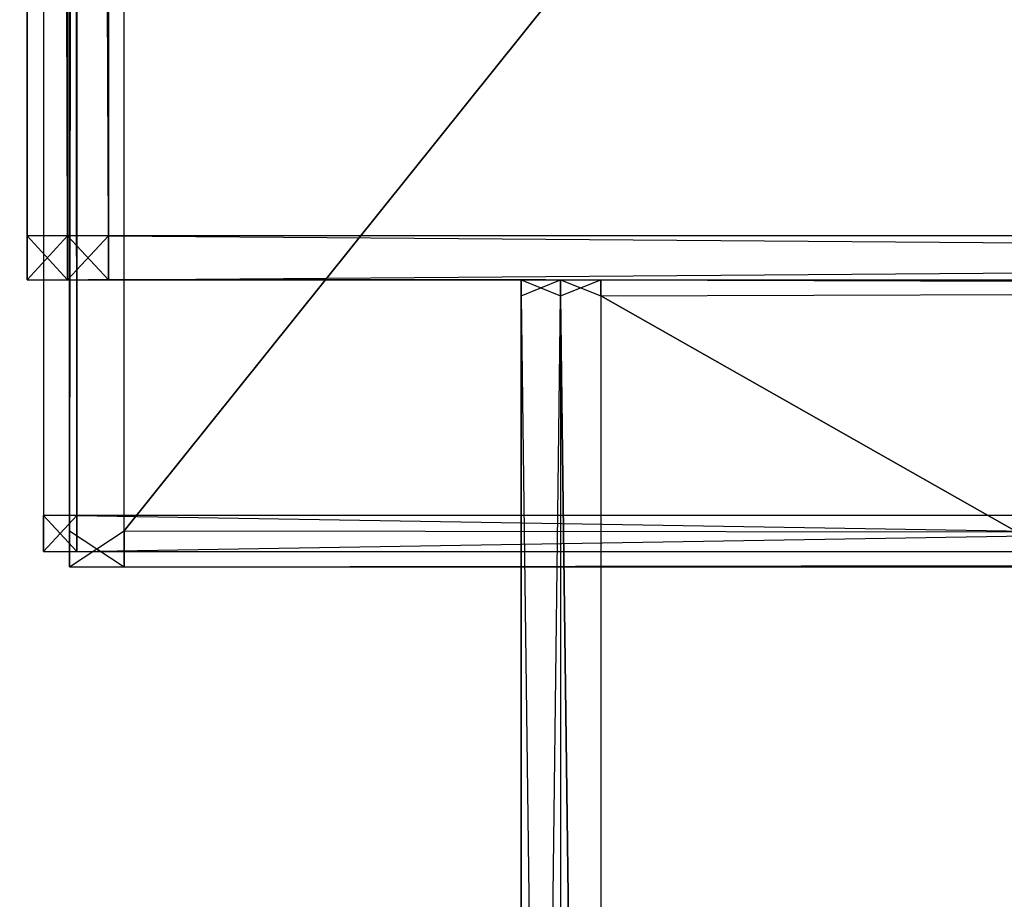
# Model space of a CAD drawing. Extents: x 0 to 0.418, y -0.27 to 0.
# Tile 21 of 129: x 0.00895 to 0.01566, y -0.25202 to -0.24602. Entities that reach past the tile are written whole.
import ezdxf

# ---------------------------------------------------------------- set-up
doc = ezdxf.new("R2010")
doc.units = 0
for name, color, linetype in [('L11_KORPUS2_0___REPLACEMTFOREMP', 7, 'CONTINUOUS'), ('L13_KORPUS2_2___REPLACEMTFOREMP', 7, 'CONTINUOUS'), ('L15_KORPUS2_0___REPLACEMTFOREMP', 7, 'CONTINUOUS'), ('L19_KORPUS1_2___REPLACEMTFOREMP', 7, 'CONTINUOUS'), ('L20_KORPUS1_1___REPLACEMTFOREMP', 7, 'CONTINUOUS'), ('L21_KORPUS1_0___REPLACEMTFOREMP', 7, 'CONTINUOUS'), ('L3_REGALELEMENT_0___REPLACEMTFO', 7, 'CONTINUOUS'), ('L9_KORPUS2_2___REPLACEMTFOREMPT', 7, 'CONTINUOUS')]:
    doc.layers.add(name, color=color, linetype=linetype)

msp = doc.modelspace()

# ---------------------------------------------------------------- linework, layer by layer
at = {"layer": 'L11_KORPUS2_0___REPLACEMTFOREMP', "color": 250}
for points, invisible_edges in [([(0.009662, -0.000848, 0.927761), (0.00929, -0.249508, 0.927761), (0.00929, -0.000848, 0.927761), (0.009662, -0.000848, 0.927761)], 13), ([(0.00929, -0.249508, 0.927761), (0.009662, -0.000848, 0.927761), (0.009662, -0.249508, 0.927761), (0.00929, -0.249508, 0.927761)], 14), ([(0.00929, -0.249508, 0.943137), (0.009662, -0.000848, 0.943137), (0.00929, -0.000848, 0.943137), (0.00929, -0.249508, 0.943137)], 13), ([(0.009662, -0.000848, 0.943137), (0.00929, -0.249508, 0.943137), (0.009662, -0.249508, 0.943137), (0.009662, -0.000848, 0.943137)], 14), ([(0.00929, -0.000848, 0.927907), (0.00929, -0.249508, 0.927761), (0.00929, -0.249508, 0.927907), (0.00929, -0.000848, 0.927907)], 13), ([(0.00929, -0.249508, 0.927761), (0.00929, -0.000848, 0.927907), (0.00929, -0.000848, 0.927761), (0.00929, -0.249508, 0.927761)], 14), ([(0.00929, -0.000848, 0.942908), (0.00929, -0.249508, 0.927907), (0.00929, -0.249508, 0.942908), (0.00929, -0.000848, 0.942908)], 13), ([(0.00929, -0.249508, 0.927907), (0.00929, -0.000848, 0.942908), (0.00929, -0.000848, 0.927907), (0.00929, -0.249508, 0.927907)], 14), ([(0.00929, -0.000848, 0.943137), (0.00929, -0.249508, 0.942908), (0.00929, -0.249508, 0.943137), (0.00929, -0.000848, 0.943137)], 13), ([(0.00929, -0.249508, 0.942908), (0.00929, -0.000848, 0.943137), (0.00929, -0.000848, 0.942908), (0.00929, -0.249508, 0.942908)], 14), ([(0.209002, -0.000848, 0.927761), (0.009662, -0.249508, 0.927761), (0.009662, -0.000848, 0.927761), (0.209002, -0.000848, 0.927761)], 13), ([(0.009662, -0.249508, 0.927761), (0.209002, -0.000848, 0.927761), (0.209002, -0.249508, 0.927761), (0.009662, -0.249508, 0.927761)], 14), ([(0.009662, -0.249508, 0.943137), (0.209002, -0.000848, 0.943137), (0.009662, -0.000848, 0.943137), (0.009662, -0.249508, 0.943137)], 13), ([(0.209002, -0.000848, 0.943137), (0.009662, -0.249508, 0.943137), (0.209002, -0.249508, 0.943137), (0.209002, -0.000848, 0.943137)], 14), ([(0.009662, -0.249752, 0.943137), (0.00929, -0.249508, 0.943137), (0.00929, -0.249752, 0.943137), (0.009662, -0.249752, 0.943137)], 13), ([(0.00929, -0.249508, 0.943137), (0.009662, -0.249752, 0.943137), (0.009662, -0.249508, 0.943137), (0.00929, -0.249508, 0.943137)], 14), ([(0.009662, -0.249508, 0.927761), (0.00929, -0.249752, 0.927761), (0.00929, -0.249508, 0.927761), (0.009662, -0.249508, 0.927761)], 13), ([(0.00929, -0.249752, 0.927761), (0.009662, -0.249508, 0.927761), (0.009662, -0.249752, 0.927761), (0.00929, -0.249752, 0.927761)], 14), ([(0.00929, -0.249508, 0.943137), (0.00929, -0.249752, 0.942908), (0.00929, -0.249752, 0.943137), (0.00929, -0.249508, 0.943137)], 13), ([(0.00929, -0.249752, 0.942908), (0.00929, -0.249508, 0.943137), (0.00929, -0.249508, 0.942908), (0.00929, -0.249752, 0.942908)], 14), ([(0.00929, -0.249508, 0.942908), (0.00929, -0.249752, 0.927907), (0.00929, -0.249752, 0.942908), (0.00929, -0.249508, 0.942908)], 13), ([(0.00929, -0.249752, 0.927907), (0.00929, -0.249508, 0.942908), (0.00929, -0.249508, 0.927907), (0.00929, -0.249752, 0.927907)], 14), ([(0.00929, -0.249508, 0.927907), (0.00929, -0.249752, 0.927761), (0.00929, -0.249752, 0.927907), (0.00929, -0.249508, 0.927907)], 13), ([(0.00929, -0.249752, 0.927761), (0.00929, -0.249508, 0.927907), (0.00929, -0.249508, 0.927761), (0.00929, -0.249752, 0.927761)], 14), ([(0.209002, -0.249752, 0.943137), (0.009662, -0.249508, 0.943137), (0.009662, -0.249752, 0.943137), (0.209002, -0.249752, 0.943137)], 13), ([(0.009662, -0.249508, 0.943137), (0.209002, -0.249752, 0.943137), (0.209002, -0.249508, 0.943137), (0.009662, -0.249508, 0.943137)], 14), ([(0.209002, -0.249508, 0.927761), (0.009662, -0.249752, 0.927761), (0.009662, -0.249508, 0.927761), (0.209002, -0.249508, 0.927761)], 13), ([(0.009662, -0.249752, 0.927761), (0.209002, -0.249508, 0.927761), (0.209002, -0.249752, 0.927761), (0.009662, -0.249752, 0.927761)], 14), ([(0.009662, -0.249752, 0.942908), (0.00929, -0.249752, 0.927907), (0.009662, -0.249752, 0.927907), (0.009662, -0.249752, 0.942908)], 13), ([(0.00929, -0.249752, 0.927907), (0.009662, -0.249752, 0.942908), (0.00929, -0.249752, 0.942908), (0.00929, -0.249752, 0.927907)], 14), ([(0.009662, -0.249752, 0.927907), (0.00929, -0.249752, 0.927761), (0.009662, -0.249752, 0.927761), (0.009662, -0.249752, 0.927907)], 13), ([(0.00929, -0.249752, 0.927761), (0.009662, -0.249752, 0.927907), (0.00929, -0.249752, 0.927907), (0.00929, -0.249752, 0.927761)], 14), ([(0.009662, -0.249752, 0.943137), (0.00929, -0.249752, 0.942908), (0.009662, -0.249752, 0.942908), (0.009662, -0.249752, 0.943137)], 13), ([(0.00929, -0.249752, 0.942908), (0.009662, -0.249752, 0.943137), (0.00929, -0.249752, 0.943137), (0.00929, -0.249752, 0.942908)], 14), ([(0.209002, -0.249752, 0.942908), (0.009662, -0.249752, 0.927907), (0.209002, -0.249752, 0.927907), (0.209002, -0.249752, 0.942908)], 13), ([(0.009662, -0.249752, 0.927907), (0.209002, -0.249752, 0.942908), (0.009662, -0.249752, 0.942908), (0.009662, -0.249752, 0.927907)], 14), ([(0.209002, -0.249752, 0.927907), (0.009662, -0.249752, 0.927761), (0.209002, -0.249752, 0.927761), (0.209002, -0.249752, 0.927907)], 13), ([(0.009662, -0.249752, 0.927761), (0.209002, -0.249752, 0.927907), (0.009662, -0.249752, 0.927907), (0.009662, -0.249752, 0.927761)], 14), ([(0.209002, -0.249752, 0.943137), (0.009662, -0.249752, 0.942908), (0.209002, -0.249752, 0.942908), (0.209002, -0.249752, 0.943137)], 13), ([(0.009662, -0.249752, 0.942908), (0.209002, -0.249752, 0.943137), (0.009662, -0.249752, 0.943137), (0.009662, -0.249752, 0.942908)], 14)]:
    msp.add_3dface(points, dxfattribs=dict(at, invisible_edges=invisible_edges))
at = {"layer": 'L13_KORPUS2_2___REPLACEMTFOREMP', "color": 250}
for points, invisible_edges in [([(0.009341, -0.249404, 0.587418), (0.009113, -0.013441, 0.587418), (0.009113, -0.249404, 0.587418), (0.009341, -0.249404, 0.587418)], 13), ([(0.009113, -0.013441, 0.587418), (0.009341, -0.249404, 0.587418), (0.009341, -0.013441, 0.587418), (0.009113, -0.013441, 0.587418)], 14), ([(0.009113, -0.013441, 0.005537), (0.009341, -0.249404, 0.005537), (0.009113, -0.249404, 0.005537), (0.009113, -0.013441, 0.005537)], 13), ([(0.009341, -0.249404, 0.005537), (0.009113, -0.013441, 0.005537), (0.009341, -0.013441, 0.005537), (0.009341, -0.249404, 0.005537)], 14), ([(0.024259, -0.249404, 0.587418), (0.009341, -0.013441, 0.587418), (0.009341, -0.249404, 0.587418), (0.024259, -0.249404, 0.587418)], 13), ([(0.009341, -0.013441, 0.587418), (0.024259, -0.249404, 0.587418), (0.024259, -0.013441, 0.587418), (0.009341, -0.013441, 0.587418)], 14), ([(0.009341, -0.013441, 0.005537), (0.024259, -0.249404, 0.005537), (0.009341, -0.249404, 0.005537), (0.009341, -0.013441, 0.005537)], 13), ([(0.024259, -0.249404, 0.005537), (0.009341, -0.013441, 0.005537), (0.024259, -0.013441, 0.005537), (0.024259, -0.249404, 0.005537)], 14), ([(0.009341, -0.249648, 0.587418), (0.009113, -0.249404, 0.587418), (0.009113, -0.249648, 0.587418), (0.009341, -0.249648, 0.587418)], 13), ([(0.009113, -0.249404, 0.587418), (0.009341, -0.249648, 0.587418), (0.009341, -0.249404, 0.587418), (0.009113, -0.249404, 0.587418)], 14), ([(0.009341, -0.249404, 0.005537), (0.009113, -0.249648, 0.005537), (0.009113, -0.249404, 0.005537), (0.009341, -0.249404, 0.005537)], 13), ([(0.009113, -0.249648, 0.005537), (0.009341, -0.249404, 0.005537), (0.009341, -0.249648, 0.005537), (0.009113, -0.249648, 0.005537)], 14), ([(0.024259, -0.249648, 0.587418), (0.009341, -0.249404, 0.587418), (0.009341, -0.249648, 0.587418), (0.024259, -0.249648, 0.587418)], 13), ([(0.009341, -0.249404, 0.587418), (0.024259, -0.249648, 0.587418), (0.024259, -0.249404, 0.587418), (0.009341, -0.249404, 0.587418)], 14), ([(0.024259, -0.249404, 0.005537), (0.009341, -0.249648, 0.005537), (0.009341, -0.249404, 0.005537), (0.024259, -0.249404, 0.005537)], 13), ([(0.009341, -0.249648, 0.005537), (0.024259, -0.249404, 0.005537), (0.024259, -0.249648, 0.005537), (0.009341, -0.249648, 0.005537)], 14), ([(0.009341, -0.249648, 0.587418), (0.009113, -0.249648, 0.587046), (0.009341, -0.249648, 0.587046), (0.009341, -0.249648, 0.587418)], 13), ([(0.009113, -0.249648, 0.587046), (0.009341, -0.249648, 0.587418), (0.009113, -0.249648, 0.587418), (0.009113, -0.249648, 0.587046)], 14), ([(0.009341, -0.249648, 0.587046), (0.009113, -0.249648, 0.005974), (0.009341, -0.249648, 0.005974), (0.009341, -0.249648, 0.587046)], 13), ([(0.009113, -0.249648, 0.005974), (0.009341, -0.249648, 0.587046), (0.009113, -0.249648, 0.587046), (0.009113, -0.249648, 0.005974)], 14), ([(0.009341, -0.249648, 0.005974), (0.009113, -0.249648, 0.005537), (0.009341, -0.249648, 0.005537), (0.009341, -0.249648, 0.005974)], 13), ([(0.009113, -0.249648, 0.005537), (0.009341, -0.249648, 0.005974), (0.009113, -0.249648, 0.005974), (0.009113, -0.249648, 0.005537)], 14), ([(0.024259, -0.249648, 0.587418), (0.009341, -0.249648, 0.587046), (0.024259, -0.249648, 0.587046), (0.024259, -0.249648, 0.587418)], 13), ([(0.009341, -0.249648, 0.587046), (0.024259, -0.249648, 0.587418), (0.009341, -0.249648, 0.587418), (0.009341, -0.249648, 0.587046)], 14), ([(0.024259, -0.249648, 0.587046), (0.009341, -0.249648, 0.005974), (0.024259, -0.249648, 0.005974), (0.024259, -0.249648, 0.587046)], 13), ([(0.009341, -0.249648, 0.005974), (0.024259, -0.249648, 0.587046), (0.009341, -0.249648, 0.587046), (0.009341, -0.249648, 0.005974)], 14), ([(0.024259, -0.249648, 0.005974), (0.009341, -0.249648, 0.005537), (0.024259, -0.249648, 0.005537), (0.024259, -0.249648, 0.005974)], 13), ([(0.009341, -0.249648, 0.005537), (0.024259, -0.249648, 0.005974), (0.009341, -0.249648, 0.005974), (0.009341, -0.249648, 0.005537)], 14)]:
    msp.add_3dface(points, dxfattribs=dict(at, invisible_edges=invisible_edges))
at = {"layer": 'L15_KORPUS2_0___REPLACEMTFOREMP', "color": 250}
for points, invisible_edges in [([(0.009662, -0.000848, 0.006301), (0.00929, -0.249508, 0.006301), (0.00929, -0.000848, 0.006301), (0.009662, -0.000848, 0.006301)], 13), ([(0.00929, -0.249508, 0.006301), (0.009662, -0.000848, 0.006301), (0.009662, -0.249508, 0.006301), (0.00929, -0.249508, 0.006301)], 14), ([(0.00929, -0.249508, 0.021677), (0.009662, -0.000848, 0.021677), (0.00929, -0.000848, 0.021677), (0.00929, -0.249508, 0.021677)], 13), ([(0.009662, -0.000848, 0.021677), (0.00929, -0.249508, 0.021677), (0.009662, -0.249508, 0.021677), (0.009662, -0.000848, 0.021677)], 14), ([(0.00929, -0.000848, 0.006447), (0.00929, -0.249508, 0.006301), (0.00929, -0.249508, 0.006447), (0.00929, -0.000848, 0.006447)], 13), ([(0.00929, -0.249508, 0.006301), (0.00929, -0.000848, 0.006447), (0.00929, -0.000848, 0.006301), (0.00929, -0.249508, 0.006301)], 14), ([(0.00929, -0.000848, 0.021448), (0.00929, -0.249508, 0.006447), (0.00929, -0.249508, 0.021448), (0.00929, -0.000848, 0.021448)], 13), ([(0.00929, -0.249508, 0.006447), (0.00929, -0.000848, 0.021448), (0.00929, -0.000848, 0.006447), (0.00929, -0.249508, 0.006447)], 14), ([(0.00929, -0.000848, 0.021677), (0.00929, -0.249508, 0.021448), (0.00929, -0.249508, 0.021677), (0.00929, -0.000848, 0.021677)], 13), ([(0.00929, -0.249508, 0.021448), (0.00929, -0.000848, 0.021677), (0.00929, -0.000848, 0.021448), (0.00929, -0.249508, 0.021448)], 14), ([(0.209002, -0.000848, 0.006301), (0.009662, -0.249508, 0.006301), (0.009662, -0.000848, 0.006301), (0.209002, -0.000848, 0.006301)], 13), ([(0.009662, -0.249508, 0.006301), (0.209002, -0.000848, 0.006301), (0.209002, -0.249508, 0.006301), (0.009662, -0.249508, 0.006301)], 14), ([(0.009662, -0.249508, 0.021677), (0.209002, -0.000848, 0.021677), (0.009662, -0.000848, 0.021677), (0.009662, -0.249508, 0.021677)], 13), ([(0.209002, -0.000848, 0.021677), (0.009662, -0.249508, 0.021677), (0.209002, -0.249508, 0.021677), (0.209002, -0.000848, 0.021677)], 14), ([(0.009662, -0.249752, 0.021677), (0.00929, -0.249508, 0.021677), (0.00929, -0.249752, 0.021677), (0.009662, -0.249752, 0.021677)], 13), ([(0.00929, -0.249508, 0.021677), (0.009662, -0.249752, 0.021677), (0.009662, -0.249508, 0.021677), (0.00929, -0.249508, 0.021677)], 14), ([(0.009662, -0.249508, 0.006301), (0.00929, -0.249752, 0.006301), (0.00929, -0.249508, 0.006301), (0.009662, -0.249508, 0.006301)], 13), ([(0.00929, -0.249752, 0.006301), (0.009662, -0.249508, 0.006301), (0.009662, -0.249752, 0.006301), (0.00929, -0.249752, 0.006301)], 14), ([(0.00929, -0.249508, 0.021677), (0.00929, -0.249752, 0.021448), (0.00929, -0.249752, 0.021677), (0.00929, -0.249508, 0.021677)], 13), ([(0.00929, -0.249752, 0.021448), (0.00929, -0.249508, 0.021677), (0.00929, -0.249508, 0.021448), (0.00929, -0.249752, 0.021448)], 14), ([(0.00929, -0.249508, 0.021448), (0.00929, -0.249752, 0.006447), (0.00929, -0.249752, 0.021448), (0.00929, -0.249508, 0.021448)], 13), ([(0.00929, -0.249752, 0.006447), (0.00929, -0.249508, 0.021448), (0.00929, -0.249508, 0.006447), (0.00929, -0.249752, 0.006447)], 14), ([(0.00929, -0.249508, 0.006447), (0.00929, -0.249752, 0.006301), (0.00929, -0.249752, 0.006447), (0.00929, -0.249508, 0.006447)], 13), ([(0.00929, -0.249752, 0.006301), (0.00929, -0.249508, 0.006447), (0.00929, -0.249508, 0.006301), (0.00929, -0.249752, 0.006301)], 14), ([(0.209002, -0.249752, 0.021677), (0.009662, -0.249508, 0.021677), (0.009662, -0.249752, 0.021677), (0.209002, -0.249752, 0.021677)], 13), ([(0.009662, -0.249508, 0.021677), (0.209002, -0.249752, 0.021677), (0.209002, -0.249508, 0.021677), (0.009662, -0.249508, 0.021677)], 14), ([(0.209002, -0.249508, 0.006301), (0.009662, -0.249752, 0.006301), (0.009662, -0.249508, 0.006301), (0.209002, -0.249508, 0.006301)], 13), ([(0.009662, -0.249752, 0.006301), (0.209002, -0.249508, 0.006301), (0.209002, -0.249752, 0.006301), (0.009662, -0.249752, 0.006301)], 14), ([(0.009662, -0.249752, 0.021448), (0.00929, -0.249752, 0.006447), (0.009662, -0.249752, 0.006447), (0.009662, -0.249752, 0.021448)], 13), ([(0.00929, -0.249752, 0.006447), (0.009662, -0.249752, 0.021448), (0.00929, -0.249752, 0.021448), (0.00929, -0.249752, 0.006447)], 14), ([(0.009662, -0.249752, 0.006447), (0.00929, -0.249752, 0.006301), (0.009662, -0.249752, 0.006301), (0.009662, -0.249752, 0.006447)], 13), ([(0.00929, -0.249752, 0.006301), (0.009662, -0.249752, 0.006447), (0.00929, -0.249752, 0.006447), (0.00929, -0.249752, 0.006301)], 14), ([(0.009662, -0.249752, 0.021677), (0.00929, -0.249752, 0.021448), (0.009662, -0.249752, 0.021448), (0.009662, -0.249752, 0.021677)], 13), ([(0.00929, -0.249752, 0.021448), (0.009662, -0.249752, 0.021677), (0.00929, -0.249752, 0.021677), (0.00929, -0.249752, 0.021448)], 14), ([(0.209002, -0.249752, 0.021448), (0.009662, -0.249752, 0.006447), (0.209002, -0.249752, 0.006447), (0.209002, -0.249752, 0.021448)], 13), ([(0.009662, -0.249752, 0.006447), (0.209002, -0.249752, 0.021448), (0.009662, -0.249752, 0.021448), (0.009662, -0.249752, 0.006447)], 14), ([(0.209002, -0.249752, 0.006447), (0.009662, -0.249752, 0.006301), (0.209002, -0.249752, 0.006301), (0.209002, -0.249752, 0.006447)], 13), ([(0.009662, -0.249752, 0.006301), (0.209002, -0.249752, 0.006447), (0.009662, -0.249752, 0.006447), (0.009662, -0.249752, 0.006301)], 14), ([(0.209002, -0.249752, 0.021677), (0.009662, -0.249752, 0.021448), (0.209002, -0.249752, 0.021448), (0.209002, -0.249752, 0.021677)], 13), ([(0.009662, -0.249752, 0.021448), (0.209002, -0.249752, 0.021677), (0.009662, -0.249752, 0.021677), (0.009662, -0.249752, 0.021448)], 14)]:
    msp.add_3dface(points, dxfattribs=dict(at, invisible_edges=invisible_edges))
at = {"layer": 'L19_KORPUS1_2___REPLACEMTFOREMP', "color": 8}
for points, invisible_edges in [([(0.009113, -0.249404, 1.508878), (0.009113, -0.030441, 1.508506), (0.009113, -0.249404, 1.508506), (0.009113, -0.249404, 1.508878)], 13), ([(0.009113, -0.030441, 1.508506), (0.009113, -0.249404, 1.508878), (0.009113, -0.030441, 1.508878), (0.009113, -0.030441, 1.508506)], 14), ([(0.009113, -0.249404, 1.508506), (0.009113, -0.030441, 0.006434), (0.009113, -0.249404, 0.006434), (0.009113, -0.249404, 1.508506)], 13), ([(0.009113, -0.030441, 0.006434), (0.009113, -0.249404, 1.508506), (0.009113, -0.030441, 1.508506), (0.009113, -0.030441, 0.006434)], 14), ([(0.009113, -0.249404, 0.006434), (0.009113, -0.030441, 0.005997), (0.009113, -0.249404, 0.005997), (0.009113, -0.249404, 0.006434)], 13), ([(0.009113, -0.030441, 0.005997), (0.009113, -0.249404, 0.006434), (0.009113, -0.030441, 0.006434), (0.009113, -0.030441, 0.005997)], 14), ([(0.009113, -0.249648, 1.508878), (0.009113, -0.249404, 1.508506), (0.009113, -0.249648, 1.508506), (0.009113, -0.249648, 1.508878)], 13), ([(0.009113, -0.249404, 1.508506), (0.009113, -0.249648, 1.508878), (0.009113, -0.249404, 1.508878), (0.009113, -0.249404, 1.508506)], 14), ([(0.009113, -0.249648, 1.508506), (0.009113, -0.249404, 0.006434), (0.009113, -0.249648, 0.006434), (0.009113, -0.249648, 1.508506)], 13), ([(0.009113, -0.249404, 0.006434), (0.009113, -0.249648, 1.508506), (0.009113, -0.249404, 1.508506), (0.009113, -0.249404, 0.006434)], 14), ([(0.009113, -0.249648, 0.006434), (0.009113, -0.249404, 0.005997), (0.009113, -0.249648, 0.005997), (0.009113, -0.249648, 0.006434)], 13), ([(0.009113, -0.249404, 0.005997), (0.009113, -0.249648, 0.006434), (0.009113, -0.249404, 0.006434), (0.009113, -0.249404, 0.005997)], 14)]:
    msp.add_3dface(points, dxfattribs=dict(at, invisible_edges=invisible_edges))
at = {"layer": 'L20_KORPUS1_1___REPLACEMTFOREMP', "color": 8}
for points, invisible_edges in [([(0.000908, -0.26919), (0.000912, -0.000594), (0.209002, -0.26919), (0.000908, -0.26919)], 15), ([(0.000912, -0.000595, 0.007694), (0.000908, -0.269188, 0.007694), (0.209002, -0.269188, 0.007694), (0.000912, -0.000595, 0.007694)], 15), ([(0.209002, -0.26919), (0.000912, -0.000594), (0.209002, -0.000594), (0.209002, -0.26919)], 10), ([(0.000912, -0.000595, 0.007694), (0.209002, -0.269188, 0.007694), (0.209002, -0.000595, 0.007694), (0.000912, -0.000595, 0.007694)], 15)]:
    msp.add_3dface(points, dxfattribs=dict(at, invisible_edges=invisible_edges))
at = {"layer": 'L21_KORPUS1_0___REPLACEMTFOREMP', "color": 8}
for points, invisible_edges in [([(0.000912, -0.000594, 1.516), (0.000908, -0.26919, 1.516), (0.209002, -0.26919, 1.516), (0.000912, -0.000594, 1.516)], 15), ([(0.000908, -0.269188, 1.508306), (0.000912, -0.000595, 1.508306), (0.209002, -0.269188, 1.508306), (0.000908, -0.269188, 1.508306)], 15), ([(0.000912, -0.000594, 1.516), (0.209002, -0.26919, 1.516), (0.209002, -0.000594, 1.516), (0.000912, -0.000594, 1.516)], 15), ([(0.209002, -0.269188, 1.508306), (0.000912, -0.000595, 1.508306), (0.209002, -0.000595, 1.508306), (0.209002, -0.269188, 1.508306)], 11)]:
    msp.add_3dface(points, dxfattribs=dict(at, invisible_edges=invisible_edges))
at = {"layer": 'L3_REGALELEMENT_0___REPLACEMTFO', "color": 40}
for points, invisible_edges in [([(0.009002, -0.15966, 0.588606), (0.009002, -0.247497, 0.58825), (0.009002, -0.247497, 0.588606), (0.009002, -0.15966, 0.588606)], 13), ([(0.009002, -0.247497, 0.58825), (0.009002, -0.15966, 0.588606), (0.009002, -0.15966, 0.58825), (0.009002, -0.247497, 0.58825)], 14), ([(0.009002, -0.15966, 0.927976), (0.009002, -0.247497, 0.588606), (0.009002, -0.247497, 0.927976), (0.009002, -0.15966, 0.927976)], 13), ([(0.009002, -0.247497, 0.588606), (0.009002, -0.15966, 0.927976), (0.009002, -0.15966, 0.588606), (0.009002, -0.247497, 0.588606)], 14), ([(0.009002, -0.15966, 0.928212), (0.009002, -0.247497, 0.927976), (0.009002, -0.247497, 0.928212), (0.009002, -0.15966, 0.928212)], 13), ([(0.009002, -0.247497, 0.927976), (0.009002, -0.15966, 0.928212), (0.009002, -0.15966, 0.927976), (0.009002, -0.247497, 0.927976)], 14), ([(0.009276, -0.247497, 0.928212), (0.009002, -0.15966, 0.928212), (0.009002, -0.247497, 0.928212), (0.009276, -0.247497, 0.928212)], 13), ([(0.009002, -0.15966, 0.928212), (0.009276, -0.247497, 0.928212), (0.009276, -0.15966, 0.928212), (0.009002, -0.15966, 0.928212)], 14), ([(0.009002, -0.15966, 0.58825), (0.009276, -0.247497, 0.58825), (0.009002, -0.247497, 0.58825), (0.009002, -0.15966, 0.58825)], 13), ([(0.009276, -0.247497, 0.58825), (0.009002, -0.15966, 0.58825), (0.009276, -0.15966, 0.58825), (0.009276, -0.247497, 0.58825)], 14), ([(0.009555, -0.247497, 0.928212), (0.009276, -0.15966, 0.928212), (0.009276, -0.247497, 0.928212), (0.009555, -0.247497, 0.928212)], 13), ([(0.009276, -0.15966, 0.928212), (0.009555, -0.247497, 0.928212), (0.009555, -0.15966, 0.928212), (0.009276, -0.15966, 0.928212)], 14), ([(0.009276, -0.15966, 0.58825), (0.009555, -0.247497, 0.58825), (0.009276, -0.247497, 0.58825), (0.009276, -0.15966, 0.58825)], 13), ([(0.009555, -0.247497, 0.58825), (0.009276, -0.15966, 0.58825), (0.009555, -0.15966, 0.58825), (0.009555, -0.247497, 0.58825)], 14), ([(0.009555, -0.15966, 0.58825), (0.047934, -0.247497, 0.58825), (0.009555, -0.247497, 0.58825), (0.009555, -0.15966, 0.58825)], 13), ([(0.047934, -0.247497, 0.58825), (0.009555, -0.15966, 0.58825), (0.047934, -0.15966, 0.58825), (0.047934, -0.247497, 0.58825)], 14), ([(0.047934, -0.247497, 0.928212), (0.009555, -0.15966, 0.928212), (0.009555, -0.247497, 0.928212), (0.047934, -0.247497, 0.928212)], 13), ([(0.009555, -0.15966, 0.928212), (0.047934, -0.247497, 0.928212), (0.047934, -0.159688, 0.928212), (0.009555, -0.15966, 0.928212)], 14), ([(0.009002, -0.247497, 0.588606), (0.009002, -0.247798, 0.58825), (0.009002, -0.247798, 0.588606), (0.009002, -0.247497, 0.588606)], 13), ([(0.009002, -0.247798, 0.58825), (0.009002, -0.247497, 0.588606), (0.009002, -0.247497, 0.58825), (0.009002, -0.247798, 0.58825)], 14), ([(0.009002, -0.247497, 0.927976), (0.009002, -0.247798, 0.588606), (0.009002, -0.247798, 0.927976), (0.009002, -0.247497, 0.927976)], 13), ([(0.009002, -0.247798, 0.588606), (0.009002, -0.247497, 0.927976), (0.009002, -0.247497, 0.588606), (0.009002, -0.247798, 0.588606)], 14), ([(0.009002, -0.247497, 0.928212), (0.009002, -0.247798, 0.927976), (0.009002, -0.247798, 0.928212), (0.009002, -0.247497, 0.928212)], 13), ([(0.009002, -0.247798, 0.927976), (0.009002, -0.247497, 0.928212), (0.009002, -0.247497, 0.927976), (0.009002, -0.247798, 0.927976)], 14), ([(0.009276, -0.247497, 0.58825), (0.009002, -0.247798, 0.58825), (0.009002, -0.247497, 0.58825), (0.009276, -0.247497, 0.58825)], 13), ([(0.009002, -0.247798, 0.58825), (0.009276, -0.247497, 0.58825), (0.009276, -0.247798, 0.58825), (0.009002, -0.247798, 0.58825)], 14), ([(0.009276, -0.247798, 0.928212), (0.009002, -0.247497, 0.928212), (0.009002, -0.247798, 0.928212), (0.009276, -0.247798, 0.928212)], 13), ([(0.009002, -0.247497, 0.928212), (0.009276, -0.247798, 0.928212), (0.009276, -0.247497, 0.928212), (0.009002, -0.247497, 0.928212)], 14), ([(0.009555, -0.247497, 0.58825), (0.009276, -0.247798, 0.58825), (0.009276, -0.247497, 0.58825), (0.009555, -0.247497, 0.58825)], 13), ([(0.009276, -0.247798, 0.58825), (0.009555, -0.247497, 0.58825), (0.009555, -0.247798, 0.58825), (0.009276, -0.247798, 0.58825)], 14), ([(0.009555, -0.247798, 0.928212), (0.009276, -0.247497, 0.928212), (0.009276, -0.247798, 0.928212), (0.009555, -0.247798, 0.928212)], 13), ([(0.009276, -0.247497, 0.928212), (0.009555, -0.247798, 0.928212), (0.009555, -0.247497, 0.928212), (0.009276, -0.247497, 0.928212)], 14), ([(0.047934, -0.247497, 0.58825), (0.009555, -0.247798, 0.58825), (0.009555, -0.247497, 0.58825), (0.047934, -0.247497, 0.58825)], 13), ([(0.009555, -0.247798, 0.58825), (0.047934, -0.247497, 0.58825), (0.047934, -0.247798, 0.58825), (0.009555, -0.247798, 0.58825)], 14), ([(0.047934, -0.247798, 0.928212), (0.009555, -0.247497, 0.928212), (0.009555, -0.247798, 0.928212), (0.047934, -0.247798, 0.928212)], 13), ([(0.009555, -0.247497, 0.928212), (0.047934, -0.247798, 0.928212), (0.047934, -0.247497, 0.928212), (0.009555, -0.247497, 0.928212)], 14), ([(0.009143, -0.247798, 0.928071), (0.009276, -0.247798, 0.928212), (0.009002, -0.247798, 0.928212), (0.009143, -0.247798, 0.928071)], 14), ([(0.009417, -0.247798, 0.588396), (0.009002, -0.247798, 0.58825), (0.009276, -0.247798, 0.58825), (0.009417, -0.247798, 0.588396)], 13), ([(0.009002, -0.247798, 0.58825), (0.009417, -0.247798, 0.588396), (0.009143, -0.247798, 0.588396), (0.009002, -0.247798, 0.58825)], 14), ([(0.009143, -0.247798, 0.588396), (0.009002, -0.247798, 0.588606), (0.009002, -0.247798, 0.58825), (0.009143, -0.247798, 0.588396)], 13), ([(0.009002, -0.247798, 0.588606), (0.009143, -0.247798, 0.588396), (0.009143, -0.247798, 0.588752), (0.009002, -0.247798, 0.588606)], 14), ([(0.009143, -0.247798, 0.588752), (0.009002, -0.247798, 0.927976), (0.009002, -0.247798, 0.588606), (0.009143, -0.247798, 0.588752)], 13), ([(0.009002, -0.247798, 0.927976), (0.009143, -0.247798, 0.588752), (0.009143, -0.247798, 0.927835), (0.009002, -0.247798, 0.927976)], 14), ([(0.009143, -0.247798, 0.928071), (0.009002, -0.247798, 0.927976), (0.009143, -0.247798, 0.927835), (0.009143, -0.247798, 0.928071)], 13), ([(0.009002, -0.247798, 0.927976), (0.009143, -0.247798, 0.928071), (0.009002, -0.247798, 0.928212), (0.009002, -0.247798, 0.927976)], 14), ([(0.012266, -0.247798, 0.92496), (0.009417, -0.247798, 0.928071), (0.009143, -0.247798, 0.928071), (0.012266, -0.247798, 0.92496)], 14), ([(0.012536, -0.247798, 0.591633), (0.009143, -0.247798, 0.588396), (0.009417, -0.247798, 0.588396), (0.012536, -0.247798, 0.591633)], 13), ([(0.009143, -0.247798, 0.588396), (0.012536, -0.247798, 0.591633), (0.012266, -0.247798, 0.591633), (0.009143, -0.247798, 0.588396)], 14), ([(0.012266, -0.247798, 0.92496), (0.009143, -0.247798, 0.927835), (0.012266, -0.247798, 0.924729), (0.012266, -0.247798, 0.92496)], 13), ([(0.009143, -0.247798, 0.927835), (0.012266, -0.247798, 0.92496), (0.009143, -0.247798, 0.928071), (0.009143, -0.247798, 0.927835)], 14), ([(0.009276, -0.247798, 0.928212), (0.009143, -0.247798, 0.928071), (0.009417, -0.247798, 0.928071), (0.009276, -0.247798, 0.928212)], 13), ([(0.012266, -0.247798, 0.591982), (0.009143, -0.247798, 0.927835), (0.009143, -0.247798, 0.588752), (0.012266, -0.247798, 0.591982)], 13), ([(0.009143, -0.247798, 0.927835), (0.012266, -0.247798, 0.591982), (0.012266, -0.247798, 0.924729), (0.009143, -0.247798, 0.927835)], 14), ([(0.012266, -0.247798, 0.591633), (0.009143, -0.247798, 0.588752), (0.009143, -0.247798, 0.588396), (0.012266, -0.247798, 0.591633)], 13), ([(0.009143, -0.247798, 0.588752), (0.012266, -0.247798, 0.591633), (0.012266, -0.247798, 0.591982), (0.009143, -0.247798, 0.588752)], 14), ([(0.009417, -0.247798, 0.928071), (0.009555, -0.247798, 0.928212), (0.009276, -0.247798, 0.928212), (0.009417, -0.247798, 0.928071)], 14), ([(0.009696, -0.247798, 0.588396), (0.009276, -0.247798, 0.58825), (0.009555, -0.247798, 0.58825), (0.009696, -0.247798, 0.588396)], 13), ([(0.009276, -0.247798, 0.58825), (0.009696, -0.247798, 0.588396), (0.009417, -0.247798, 0.588396), (0.009276, -0.247798, 0.58825)], 14), ([(0.009417, -0.247798, 0.928071), (0.012266, -0.247798, 0.92496), (0.012536, -0.247798, 0.92496), (0.009417, -0.247798, 0.928071)], 13), ([(0.012536, -0.247798, 0.92496), (0.009696, -0.247798, 0.928071), (0.009417, -0.247798, 0.928071), (0.012536, -0.247798, 0.92496)], 14), ([(0.01281, -0.247798, 0.591633), (0.009417, -0.247798, 0.588396), (0.009696, -0.247798, 0.588396), (0.01281, -0.247798, 0.591633)], 13), ([(0.009417, -0.247798, 0.588396), (0.01281, -0.247798, 0.591633), (0.012536, -0.247798, 0.591633), (0.009417, -0.247798, 0.588396)], 14), ([(0.009555, -0.247798, 0.928212), (0.009417, -0.247798, 0.928071), (0.009696, -0.247798, 0.928071), (0.009555, -0.247798, 0.928212)], 13), ([(0.048048, -0.247798, 0.588396), (0.009555, -0.247798, 0.58825), (0.047934, -0.247798, 0.58825), (0.048048, -0.247798, 0.588396)], 13), ([(0.009555, -0.247798, 0.58825), (0.048048, -0.247798, 0.588396), (0.009696, -0.247798, 0.588396), (0.009555, -0.247798, 0.58825)], 14), ([(0.009696, -0.247798, 0.928071), (0.047934, -0.247798, 0.928212), (0.009555, -0.247798, 0.928212), (0.009696, -0.247798, 0.928071)], 14), ([(0.050563, -0.247798, 0.591633), (0.009696, -0.247798, 0.588396), (0.048048, -0.247798, 0.588396), (0.050563, -0.247798, 0.591633)], 13), ([(0.009696, -0.247798, 0.588396), (0.050563, -0.247798, 0.591633), (0.01281, -0.247798, 0.591633), (0.009696, -0.247798, 0.588396)], 14), ([(0.009696, -0.247798, 0.928071), (0.012536, -0.247798, 0.92496), (0.01281, -0.247798, 0.92496), (0.009696, -0.247798, 0.928071)], 13), ([(0.01281, -0.247798, 0.92496), (0.048048, -0.247798, 0.928071), (0.009696, -0.247798, 0.928071), (0.01281, -0.247798, 0.92496)], 14), ([(0.047934, -0.247798, 0.928212), (0.009696, -0.247798, 0.928071), (0.048048, -0.247798, 0.928071), (0.047934, -0.247798, 0.928212)], 13), ([(0.012368, -0.247798, 0.591738), (0.012266, -0.247798, 0.591982), (0.012266, -0.247798, 0.591633), (0.012368, -0.247798, 0.591738)], 13), ([(0.012266, -0.247798, 0.591982), (0.012368, -0.247798, 0.591738), (0.012368, -0.247798, 0.592087), (0.012266, -0.247798, 0.591982)], 14), ([(0.012368, -0.247798, 0.592087), (0.012266, -0.247798, 0.924729), (0.012266, -0.247798, 0.591982), (0.012368, -0.247798, 0.592087)], 13), ([(0.012266, -0.247798, 0.924729), (0.012368, -0.247798, 0.592087), (0.012368, -0.247798, 0.924628), (0.012266, -0.247798, 0.924729)], 14), ([(0.012368, -0.247798, 0.924859), (0.012266, -0.247798, 0.924729), (0.012368, -0.247798, 0.924628), (0.012368, -0.247798, 0.924859)], 13), ([(0.012266, -0.247798, 0.924729), (0.012368, -0.247798, 0.924859), (0.012266, -0.247798, 0.92496), (0.012266, -0.247798, 0.924729)], 14), ([(0.012637, -0.247798, 0.591738), (0.012266, -0.247798, 0.591633), (0.012536, -0.247798, 0.591633), (0.012637, -0.247798, 0.591738)], 13), ([(0.012266, -0.247798, 0.591633), (0.012637, -0.247798, 0.591738), (0.012368, -0.247798, 0.591738), (0.012266, -0.247798, 0.591633)], 14), ([(0.012368, -0.247798, 0.924859), (0.012536, -0.247798, 0.92496), (0.012266, -0.247798, 0.92496), (0.012368, -0.247798, 0.924859)], 14), ([(0.012637, -0.247906, 0.924859), (0.012368, -0.247798, 0.924859), (0.012368, -0.247906, 0.924859), (0.012637, -0.247906, 0.924859)], 13), ([(0.012368, -0.247798, 0.924859), (0.012637, -0.247906, 0.924859), (0.012637, -0.247798, 0.924859), (0.012368, -0.247798, 0.924859)], 14), ([(0.012637, -0.247798, 0.591738), (0.012368, -0.247906, 0.591738), (0.012368, -0.247798, 0.591738), (0.012637, -0.247798, 0.591738)], 13), ([(0.012368, -0.247906, 0.591738), (0.012637, -0.247798, 0.591738), (0.012637, -0.247906, 0.591738), (0.012368, -0.247906, 0.591738)], 14), ([(0.012368, -0.247798, 0.592087), (0.012368, -0.247906, 0.591738), (0.012368, -0.247906, 0.592087), (0.012368, -0.247798, 0.592087)], 13), ([(0.012368, -0.247906, 0.591738), (0.012368, -0.247798, 0.592087), (0.012368, -0.247798, 0.591738), (0.012368, -0.247906, 0.591738)], 14), ([(0.012368, -0.247798, 0.924628), (0.012368, -0.247906, 0.592087), (0.012368, -0.247906, 0.924628), (0.012368, -0.247798, 0.924628)], 13), ([(0.012368, -0.247906, 0.592087), (0.012368, -0.247798, 0.924628), (0.012368, -0.247798, 0.592087), (0.012368, -0.247906, 0.592087)], 14), ([(0.012536, -0.247798, 0.92496), (0.012368, -0.247798, 0.924859), (0.012637, -0.247798, 0.924859), (0.012536, -0.247798, 0.92496)], 13), ([(0.012368, -0.247798, 0.924859), (0.012368, -0.247906, 0.924628), (0.012368, -0.247906, 0.924859), (0.012368, -0.247798, 0.924859)], 13), ([(0.012368, -0.247906, 0.924628), (0.012368, -0.247798, 0.924859), (0.012368, -0.247798, 0.924628), (0.012368, -0.247906, 0.924628)], 14), ([(0.012911, -0.247798, 0.591738), (0.012536, -0.247798, 0.591633), (0.01281, -0.247798, 0.591633), (0.012911, -0.247798, 0.591738)], 13), ([(0.012536, -0.247798, 0.591633), (0.012911, -0.247798, 0.591738), (0.012637, -0.247798, 0.591738), (0.012536, -0.247798, 0.591633)], 14), ([(0.012637, -0.247798, 0.924859), (0.01281, -0.247798, 0.92496), (0.012536, -0.247798, 0.92496), (0.012637, -0.247798, 0.924859)], 14), ([(0.012911, -0.247906, 0.924859), (0.012637, -0.247798, 0.924859), (0.012637, -0.247906, 0.924859), (0.012911, -0.247906, 0.924859)], 13), ([(0.012637, -0.247798, 0.924859), (0.012911, -0.247906, 0.924859), (0.012911, -0.247798, 0.924859), (0.012637, -0.247798, 0.924859)], 14), ([(0.012911, -0.247798, 0.591738), (0.012637, -0.247906, 0.591738), (0.012637, -0.247798, 0.591738), (0.012911, -0.247798, 0.591738)], 13), ([(0.012637, -0.247906, 0.591738), (0.012911, -0.247798, 0.591738), (0.012911, -0.247906, 0.591738), (0.012637, -0.247906, 0.591738)], 14), ([(0.01281, -0.247798, 0.92496), (0.012637, -0.247798, 0.924859), (0.012911, -0.247798, 0.924859), (0.01281, -0.247798, 0.92496)], 13), ([(0.050644, -0.247798, 0.591738), (0.01281, -0.247798, 0.591633), (0.050563, -0.247798, 0.591633), (0.050644, -0.247798, 0.591738)], 13), ([(0.01281, -0.247798, 0.591633), (0.050644, -0.247798, 0.591738), (0.012911, -0.247798, 0.591738), (0.01281, -0.247798, 0.591633)], 14), ([(0.048048, -0.247798, 0.928071), (0.01281, -0.247798, 0.92496), (0.050563, -0.247798, 0.92496), (0.048048, -0.247798, 0.928071)], 13), ([(0.012911, -0.247798, 0.924859), (0.050563, -0.247798, 0.92496), (0.01281, -0.247798, 0.92496), (0.012911, -0.247798, 0.924859)], 14), ([(0.050644, -0.247798, 0.591738), (0.012911, -0.247906, 0.591738), (0.012911, -0.247798, 0.591738), (0.050644, -0.247798, 0.591738)], 13), ([(0.012911, -0.247906, 0.591738), (0.050644, -0.247798, 0.591738), (0.050644, -0.247906, 0.591738), (0.012911, -0.247906, 0.591738)], 14), ([(0.050644, -0.247906, 0.924859), (0.012911, -0.247798, 0.924859), (0.012911, -0.247906, 0.924859), (0.050644, -0.247906, 0.924859)], 13), ([(0.012911, -0.247798, 0.924859), (0.050644, -0.247906, 0.924859), (0.050644, -0.247798, 0.924859), (0.012911, -0.247798, 0.924859)], 14), ([(0.050563, -0.247798, 0.92496), (0.012911, -0.247798, 0.924859), (0.050644, -0.247798, 0.924859), (0.050563, -0.247798, 0.92496)], 13), ([(0.012637, -0.269314, 0.924859), (0.012368, -0.247906, 0.924859), (0.012368, -0.269314, 0.924859), (0.012637, -0.269314, 0.924859)], 13), ([(0.012368, -0.247906, 0.924859), (0.012637, -0.269314, 0.924859), (0.012637, -0.247906, 0.924859), (0.012368, -0.247906, 0.924859)], 14), ([(0.012637, -0.247906, 0.591738), (0.012368, -0.269314, 0.591738), (0.012368, -0.247906, 0.591738), (0.012637, -0.247906, 0.591738)], 13), ([(0.012368, -0.269314, 0.591738), (0.012637, -0.247906, 0.591738), (0.012637, -0.269314, 0.591738), (0.012368, -0.269314, 0.591738)], 14), ([(0.012368, -0.247906, 0.924859), (0.012368, -0.269314, 0.924628), (0.012368, -0.269314, 0.924859), (0.012368, -0.247906, 0.924859)], 13), ([(0.012368, -0.269314, 0.924628), (0.012368, -0.247906, 0.924859), (0.012368, -0.247906, 0.924628), (0.012368, -0.269314, 0.924628)], 14), ([(0.012368, -0.247906, 0.924628), (0.012368, -0.269314, 0.592087), (0.012368, -0.269314, 0.924628), (0.012368, -0.247906, 0.924628)], 13), ([(0.012368, -0.269314, 0.592087), (0.012368, -0.247906, 0.924628), (0.012368, -0.247906, 0.592087), (0.012368, -0.269314, 0.592087)], 14), ([(0.012368, -0.247906, 0.592087), (0.012368, -0.269314, 0.591738), (0.012368, -0.269314, 0.592087), (0.012368, -0.247906, 0.592087)], 13), ([(0.012368, -0.269314, 0.591738), (0.012368, -0.247906, 0.592087), (0.012368, -0.247906, 0.591738), (0.012368, -0.269314, 0.591738)], 14), ([(0.012911, -0.269314, 0.924859), (0.012637, -0.247906, 0.924859), (0.012637, -0.269314, 0.924859), (0.012911, -0.269314, 0.924859)], 13), ([(0.012637, -0.247906, 0.924859), (0.012911, -0.269314, 0.924859), (0.012911, -0.247906, 0.924859), (0.012637, -0.247906, 0.924859)], 14), ([(0.012637, -0.247906, 0.591738), (0.012911, -0.269314, 0.591738), (0.012637, -0.269314, 0.591738), (0.012637, -0.247906, 0.591738)], 13), ([(0.012911, -0.269314, 0.591738), (0.012637, -0.247906, 0.591738), (0.012911, -0.247906, 0.591738), (0.012911, -0.269314, 0.591738)], 14), ([(0.012911, -0.247906, 0.591738), (0.050644, -0.269314, 0.591738), (0.012911, -0.269314, 0.591738), (0.012911, -0.247906, 0.591738)], 13), ([(0.050644, -0.269314, 0.591738), (0.012911, -0.247906, 0.591738), (0.050644, -0.247906, 0.591738), (0.050644, -0.269314, 0.591738)], 14), ([(0.050644, -0.269314, 0.924859), (0.012911, -0.247906, 0.924859), (0.012911, -0.269314, 0.924859), (0.050644, -0.269314, 0.924859)], 13), ([(0.012911, -0.247906, 0.924859), (0.050644, -0.269314, 0.924859), (0.050644, -0.247906, 0.924859), (0.012911, -0.247906, 0.924859)], 14)]:
    msp.add_3dface(points, dxfattribs=dict(at, invisible_edges=invisible_edges))
at = {"layer": 'L9_KORPUS2_2___REPLACEMTFOREMPT', "color": 250}
for points, invisible_edges in [([(0.009341, -0.249404, 1.508878), (0.009113, -0.013441, 1.508878), (0.009113, -0.249404, 1.508878), (0.009341, -0.249404, 1.508878)], 13), ([(0.009113, -0.013441, 1.508878), (0.009341, -0.249404, 1.508878), (0.009341, -0.013441, 1.508878), (0.009113, -0.013441, 1.508878)], 14), ([(0.009113, -0.013441, 0.926997), (0.009341, -0.249404, 0.926997), (0.009113, -0.249404, 0.926997), (0.009113, -0.013441, 0.926997)], 13), ([(0.009341, -0.249404, 0.926997), (0.009113, -0.013441, 0.926997), (0.009341, -0.013441, 0.926997), (0.009341, -0.249404, 0.926997)], 14), ([(0.024259, -0.249404, 1.508878), (0.009341, -0.013441, 1.508878), (0.009341, -0.249404, 1.508878), (0.024259, -0.249404, 1.508878)], 13), ([(0.009341, -0.013441, 1.508878), (0.024259, -0.249404, 1.508878), (0.024259, -0.013441, 1.508878), (0.009341, -0.013441, 1.508878)], 14), ([(0.009341, -0.013441, 0.926997), (0.024259, -0.249404, 0.926997), (0.009341, -0.249404, 0.926997), (0.009341, -0.013441, 0.926997)], 13), ([(0.024259, -0.249404, 0.926997), (0.009341, -0.013441, 0.926997), (0.024259, -0.013441, 0.926997), (0.024259, -0.249404, 0.926997)], 14), ([(0.009341, -0.249648, 1.508878), (0.009113, -0.249404, 1.508878), (0.009113, -0.249648, 1.508878), (0.009341, -0.249648, 1.508878)], 13), ([(0.009113, -0.249404, 1.508878), (0.009341, -0.249648, 1.508878), (0.009341, -0.249404, 1.508878), (0.009113, -0.249404, 1.508878)], 14), ([(0.009341, -0.249404, 0.926997), (0.009113, -0.249648, 0.926997), (0.009113, -0.249404, 0.926997), (0.009341, -0.249404, 0.926997)], 13), ([(0.009113, -0.249648, 0.926997), (0.009341, -0.249404, 0.926997), (0.009341, -0.249648, 0.926997), (0.009113, -0.249648, 0.926997)], 14), ([(0.024259, -0.249648, 1.508878), (0.009341, -0.249404, 1.508878), (0.009341, -0.249648, 1.508878), (0.024259, -0.249648, 1.508878)], 13), ([(0.009341, -0.249404, 1.508878), (0.024259, -0.249648, 1.508878), (0.024259, -0.249404, 1.508878), (0.009341, -0.249404, 1.508878)], 14), ([(0.024259, -0.249404, 0.926997), (0.009341, -0.249648, 0.926997), (0.009341, -0.249404, 0.926997), (0.024259, -0.249404, 0.926997)], 13), ([(0.009341, -0.249648, 0.926997), (0.024259, -0.249404, 0.926997), (0.024259, -0.249648, 0.926997), (0.009341, -0.249648, 0.926997)], 14), ([(0.009341, -0.249648, 1.508878), (0.009113, -0.249648, 1.508506), (0.009341, -0.249648, 1.508506), (0.009341, -0.249648, 1.508878)], 13), ([(0.009113, -0.249648, 1.508506), (0.009341, -0.249648, 1.508878), (0.009113, -0.249648, 1.508878), (0.009113, -0.249648, 1.508506)], 14), ([(0.009341, -0.249648, 1.508506), (0.009113, -0.249648, 0.927434), (0.009341, -0.249648, 0.927434), (0.009341, -0.249648, 1.508506)], 13), ([(0.009113, -0.249648, 0.927434), (0.009341, -0.249648, 1.508506), (0.009113, -0.249648, 1.508506), (0.009113, -0.249648, 0.927434)], 14), ([(0.009341, -0.249648, 0.927434), (0.009113, -0.249648, 0.926997), (0.009341, -0.249648, 0.926997), (0.009341, -0.249648, 0.927434)], 13), ([(0.009113, -0.249648, 0.926997), (0.009341, -0.249648, 0.927434), (0.009113, -0.249648, 0.927434), (0.009113, -0.249648, 0.926997)], 14), ([(0.024259, -0.249648, 1.508878), (0.009341, -0.249648, 1.508506), (0.024259, -0.249648, 1.508506), (0.024259, -0.249648, 1.508878)], 13), ([(0.009341, -0.249648, 1.508506), (0.024259, -0.249648, 1.508878), (0.009341, -0.249648, 1.508878), (0.009341, -0.249648, 1.508506)], 14), ([(0.024259, -0.249648, 1.508506), (0.009341, -0.249648, 0.927434), (0.024259, -0.249648, 0.927434), (0.024259, -0.249648, 1.508506)], 13), ([(0.009341, -0.249648, 0.927434), (0.024259, -0.249648, 1.508506), (0.009341, -0.249648, 1.508506), (0.009341, -0.249648, 0.927434)], 14), ([(0.024259, -0.249648, 0.927434), (0.009341, -0.249648, 0.926997), (0.024259, -0.249648, 0.926997), (0.024259, -0.249648, 0.927434)], 13), ([(0.009341, -0.249648, 0.926997), (0.024259, -0.249648, 0.927434), (0.009341, -0.249648, 0.927434), (0.009341, -0.249648, 0.926997)], 14)]:
    msp.add_3dface(points, dxfattribs=dict(at, invisible_edges=invisible_edges))

doc.saveas('drawing.dxf')
